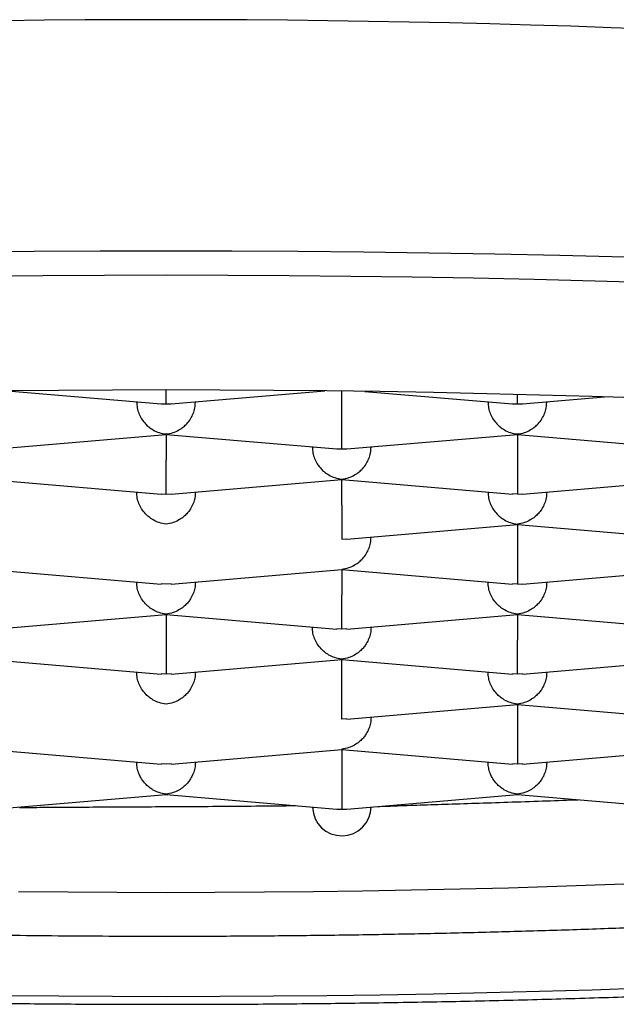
# Model space of a CAD drawing. Header units: millimetres. Extents: x 8 to 820, y 12 to 521.
# Tile 20 of 28: x 401.1 to 403.64, y 481.63 to 485.83. Entities that reach past the tile are written whole.
import ezdxf

# ---------------------------------------------------------------- set-up
doc = ezdxf.new("R2010")
doc.units = ezdxf.units.MM

msp = doc.modelspace()

# ---------------------------------------------------------------- linework, layer by layer
at = {"color": 7, "linetype": 'Continuous', "lineweight": 30}
for p, q in [((401.0437, 484.2472), (401.7002, 484.1912)), ((401.7424, 484.1912), (402.399, 484.2472)), ((402.4713, 484.1442), (402.4713, 484.2464)), ((402.5695, 484.245), (403.2002, 484.1912)), ((401.5963, 484.1975), (401.5963, 484.2001)), ((401.8463, 484.2001), (401.8463, 484.1975)), ((403.0963, 484.1975), (403.0963, 484.2001)), ((403.2424, 484.1912), (403.5936, 484.2212)), ((403.3463, 484.2001), (403.3463, 484.1975)), ((401.7003, 484.192), (401.7213, 484.1912)), ((401.7213, 484.1912), (401.7424, 484.192)), ((403.2003, 484.192), (403.2213, 484.1912)), ((403.2213, 484.1912), (403.2424, 484.192)), ((400.9924, 483.9992), (401.7215, 484.0614)), ((401.7214, 484.0622), (401.7213, 484.0632)), ((401.7213, 484.0614), (401.7213, 483.9522)), ((401.7214, 484.0614), (402.4502, 483.9992)), ((402.4924, 483.9992), (403.2215, 484.0614)), ((403.2214, 484.0622), (403.2213, 484.0632)), ((403.2213, 484.0614), (403.2213, 483.9522)), ((403.2214, 484.0614), (403.95, 483.9992)), ((402.3463, 484.0055), (402.3463, 484.0081)), ((402.4503, 484), (402.4713, 483.9992)), ((402.4713, 483.9992), (402.4924, 484)), ((402.5963, 484.0081), (402.5963, 484.0055)), ((400.9714, 483.8694), (401.7002, 483.8072)), ((401.7424, 483.8072), (402.4713, 483.8694)), ((402.4713, 483.8712), (402.4712, 483.8702)), ((402.4712, 483.8694), (403.2, 483.8072)), ((402.4713, 483.7602), (402.4713, 483.8694)), ((403.2424, 483.8072), (403.9713, 483.8694)), ((401.5963, 483.8161), (401.5963, 483.8135)), ((401.7003, 483.808), (401.7213, 483.8072)), ((401.7213, 483.8072), (401.7424, 483.808)), ((401.8463, 483.8161), (401.8463, 483.8135)), ((403.0963, 483.8135), (403.0963, 483.8161)), ((403.2213, 483.8072), (403.2001, 483.808)), ((403.2213, 483.8072), (403.2424, 483.808)), ((403.3463, 483.8161), (403.3463, 483.8135)), ((402.4924, 483.6152), (403.2213, 483.6774)), ((403.2213, 483.6792), (403.2212, 483.6782)), ((403.2212, 483.6774), (403.9502, 483.6152)), ((403.2213, 483.6774), (403.2213, 483.5682)), ((402.4713, 483.6152), (402.4924, 483.616)), ((402.5963, 483.6241), (402.5963, 483.6215)), ((400.9712, 483.4854), (401.7, 483.4232)), ((401.7427, 483.4232), (402.4715, 483.4854)), ((402.4714, 483.4862), (402.4713, 483.4872)), ((402.4713, 483.4854), (402.4713, 483.3762)), ((402.4714, 483.4854), (403.2, 483.4232)), ((403.2424, 483.4232), (403.9713, 483.4854)), ((401.5963, 483.4295), (401.5963, 483.432)), ((401.7213, 483.4232), (401.7001, 483.424)), ((401.7426, 483.424), (401.7213, 483.4232)), ((401.8463, 483.432), (401.8463, 483.4295)), ((403.0963, 483.432), (403.0963, 483.4295)), ((403.2213, 483.4232), (403.2001, 483.424)), ((403.2213, 483.4232), (403.2424, 483.4239)), ((403.3463, 483.432), (403.3463, 483.4295)), ((400.9927, 483.2312), (401.7213, 483.2934)), ((401.7213, 483.2952), (401.7212, 483.2942)), ((401.7212, 483.2934), (402.45, 483.2312)), ((401.7213, 483.2934), (401.7213, 483.1841)), ((402.4927, 483.2312), (403.2213, 483.2934)), ((403.2213, 483.2952), (403.2212, 483.2941)), ((403.2212, 483.2934), (403.95, 483.2312)), ((403.2213, 483.2934), (403.2213, 483.1841)), ((402.3463, 483.2375), (402.3463, 483.24)), ((402.5963, 483.24), (402.5963, 483.2375)), ((402.4713, 483.2312), (402.4501, 483.232)), ((402.4926, 483.232), (402.4713, 483.2312)), ((400.9712, 483.1014), (401.7, 483.0392)), ((401.7427, 483.0392), (402.4715, 483.1014)), ((402.4714, 483.1021), (402.4713, 483.1032)), ((402.4713, 482.9921), (402.4713, 483.1014)), ((402.4714, 483.1014), (403.2, 483.0392)), ((403.2427, 483.0392), (403.9713, 483.1014)), ((401.5963, 483.0455), (401.5963, 483.048)), ((401.7213, 483.0392), (401.7001, 483.04)), ((401.7426, 483.04), (401.7213, 483.0392)), ((401.8463, 483.048), (401.8463, 483.0455)), ((403.0963, 483.0455), (403.0963, 483.048)), ((403.2213, 483.0392), (403.2001, 483.04)), ((403.2426, 483.04), (403.2213, 483.0392)), ((403.3463, 483.0455), (403.3463, 483.048)), ((402.4927, 482.8472), (403.2213, 482.9093)), ((403.2213, 482.9112), (403.2212, 482.9101)), ((403.2212, 482.9094), (403.95, 482.8472)), ((403.2213, 482.9093), (403.2213, 482.8001)), ((402.5963, 482.856), (402.5963, 482.8535)), ((402.4926, 482.8479), (402.4713, 482.8472)), ((400.9712, 482.7174), (401.7, 482.6552)), ((401.7427, 482.6552), (402.4713, 482.7173)), ((402.4713, 482.7192), (402.4712, 482.7181)), ((402.4712, 482.7174), (403.2, 482.6552)), ((402.4713, 482.7173), (402.4713, 482.6081)), ((403.2427, 482.6552), (403.9713, 482.7173)), ((401.5963, 482.6614), (401.5963, 482.664)), ((401.7213, 482.6552), (401.7001, 482.6559)), ((401.7426, 482.6559), (401.7213, 482.6552)), ((401.8463, 482.664), (401.8463, 482.6614)), ((403.0963, 482.6614), (403.0963, 482.664)), ((403.2213, 482.6552), (403.2001, 482.6559)), ((403.2426, 482.6559), (403.2213, 482.6552)), ((403.3463, 482.6614), (403.3463, 482.664)), ((400.9926, 482.4631), (401.7213, 482.5253)), ((401.7213, 482.5272), (401.7212, 482.5261)), ((401.7212, 482.5253), (402.4501, 482.4631)), ((402.4926, 482.4631), (403.2213, 482.5253)), ((403.2213, 482.5272), (403.2212, 482.5261)), ((403.2212, 482.5253), (403.9501, 482.4631)), ((402.3463, 482.472), (402.3463, 482.47))]:
    msp.add_line(p, q, dxfattribs=at)
at = {"color": 7, "linetype": 'Continuous', "lineweight": 30, "flags": 128}
for points in [[(406.3493, 484.6887), (406.0938, 484.7061), (405.8352, 484.7225), (405.5738, 484.7379), (405.3098, 484.7523), (405.0433, 484.7657), (404.7745, 484.778), (404.5036, 484.7893), (404.2309, 484.7996), (403.9564, 484.8087), (403.6804, 484.8168), (403.403, 484.8239), (403.1245, 484.8299), (402.845, 484.8348), (402.5648, 484.8386), (402.2839, 484.8413), (402.0027, 484.8429), (401.7213, 484.8435), (401.4399, 484.8429), (401.1587, 484.8413), (400.8779, 484.8386)], [(406.2839, 484.5781), (406.048, 484.5953), (405.809, 484.6116), (405.5673, 484.6269), (405.3229, 484.6413), (405.0761, 484.6548), (404.827, 484.6673), (404.5757, 484.6788), (404.3225, 484.6894), (404.0675, 484.6989), (403.8108, 484.7075), (403.5528, 484.7151), (403.2935, 484.7217), (403.0331, 484.7273), (402.7718, 484.7319), (402.5098, 484.7354), (402.2473, 484.738), (401.9844, 484.7395), (401.7213, 484.74), (401.4583, 484.7395), (401.1954, 484.738), (400.9328, 484.7354)], [(406.0963, 484.0779), (405.8965, 484.0944), (405.6938, 484.1102), (405.4883, 484.1251), (405.2803, 484.1393), (405.0698, 484.1527), (404.8571, 484.1652), (404.6421, 484.1769), (404.4252, 484.1878), (404.2065, 484.1979), (403.986, 484.2071), (403.764, 484.2154), (403.5406, 484.2229), (403.3159, 484.2295), (403.0901, 484.2352), (402.8634, 484.2401), (402.636, 484.244), (402.4079, 484.2471), (402.1793, 484.2494), (401.9504, 484.2507), (401.7213, 484.2511), (401.4923, 484.2507), (401.2634, 484.2494), (401.0348, 484.2471)], [(401.0917, 482.1117), (401.3013, 482.1097), (401.5113, 482.1085), (401.7213, 482.1081), (401.9314, 482.1085), (402.1413, 482.1097), (402.351, 482.1117), (402.5602, 482.1146), (402.7688, 482.1182), (402.9767, 482.1227), (403.1838, 482.1279), (403.3898, 482.134), (403.5947, 482.1409), (403.7984, 482.1485)], [(401.0348, 481.6685), (401.2634, 481.6662), (401.4923, 481.6649), (401.7213, 481.6645), (401.9504, 481.6649), (402.1793, 481.6662), (402.4079, 481.6685), (402.636, 481.6716), (402.8634, 481.6755), (403.0901, 481.6804), (403.3159, 481.6861), (403.5406, 481.6927), (403.764, 481.7002), (403.986, 481.7085), (404.2065, 481.7177), (404.4252, 481.7278), (404.6421, 481.7387), (404.8571, 481.7504), (405.0698, 481.7629), (405.2803, 481.7763), (405.4883, 481.7905), (405.6938, 481.8054), (405.8965, 481.8212), (406.0963, 481.8377)]]:
    msp.add_lwpolyline(points, dxfattribs=at)
at = {"color": 7, "linetype": 'Continuous', "lineweight": 30}
for centre, radius, start, end in [((401.7213, 432.7928), 53.0376, 78.02997, 101.97003), ((402.4715, 482.4742), 0.1248, 181.9398, 359.6146)]:
    msp.add_arc(centre, radius, start, end, dxfattribs=at)
for major_axis, start_param, end_param in [((0.0956, 0.0878), 3.841547, 4.012435), ((0.0956, -0.0878), 5.412343, 5.583231)]:
    msp.add_ellipse((402.4713, 482.5868), major_axis=major_axis, ratio=0.917144, start_param=start_param, end_param=end_param, dxfattribs=at)
for points, knots in [([(401.7213, 484.1912), (401.7214, 484.1937), (401.7215, 484.1981), (401.7216, 484.2099), (401.7216, 484.2202), (401.7215, 484.2277), (401.7214, 484.2351), (401.7213, 484.2425), (401.7213, 484.2481), (401.7214, 484.251)], [0, 0, 0, 0, 0.288499, 0.536957, 0.646302, 0.745668, 0.835094, 0.914633, 1, 1, 1, 1]), ([(403.2213, 484.1912), (403.2214, 484.1937), (403.2215, 484.1981), (403.2216, 484.2099), (403.2216, 484.2202), (403.2215, 484.2265), (403.2214, 484.2305), (403.2214, 484.2318)], [0, 0, 0, 0, 0.364867, 0.679092, 0.817381, 0.943051, 1, 1, 1, 1]), ([(401.5963, 484.1975), (401.5968, 484.1897), (401.5976, 484.1738), (401.6048, 484.15), (401.6137, 484.1324), (401.6217, 484.1206), (401.6271, 484.1136), (401.6353, 484.1042), (401.648, 484.0923), (401.6673, 484.0791), (401.6924, 484.0677), (401.7112, 484.0648), (401.7213, 484.0632)], [0, 0, 0, 0, 0.111298, 0.227117, 0.348661, 0.390702, 0.433531, 0.477182, 0.573703, 0.692933, 0.835009, 1, 1, 1, 1]), ([(401.7213, 484.0632), (401.7314, 484.0648), (401.7503, 484.0677), (401.772, 484.0776), (401.7864, 484.0866), (401.7954, 484.0934), (401.803, 484.1001), (401.8137, 484.1109), (401.8262, 484.127), (401.8378, 484.15), (401.845, 484.1738), (401.8459, 484.1897), (401.8463, 484.1975)], [0, 0, 0, 0, 0.16497, 0.307043, 0.369569, 0.426389, 0.477525, 0.523007, 0.65131, 0.772854, 0.888682, 1, 1, 1, 1]), ([(403.0963, 484.1975), (403.0968, 484.1897), (403.0976, 484.1738), (403.1048, 484.15), (403.1137, 484.1324), (403.1217, 484.1206), (403.1271, 484.1136), (403.1353, 484.1042), (403.148, 484.0923), (403.1673, 484.0791), (403.1924, 484.0677), (403.2112, 484.0648), (403.2213, 484.0632)], [0, 0, 0, 0, 0.111298, 0.227117, 0.348661, 0.390702, 0.433531, 0.477182, 0.573703, 0.692933, 0.835009, 1, 1, 1, 1]), ([(403.2213, 484.0632), (403.2314, 484.0648), (403.2503, 484.0677), (403.272, 484.0776), (403.2864, 484.0866), (403.2954, 484.0934), (403.303, 484.1001), (403.3137, 484.1109), (403.3262, 484.127), (403.3378, 484.15), (403.345, 484.1738), (403.3459, 484.1897), (403.3463, 484.1975)], [0, 0, 0, 0, 0.16497, 0.307043, 0.369569, 0.426389, 0.477525, 0.523007, 0.65131, 0.772854, 0.888682, 1, 1, 1, 1]), ([(402.4713, 483.9992), (402.4714, 484.0016), (402.4715, 484.0061), (402.4716, 484.0179), (402.4716, 484.0282), (402.4715, 484.0357), (402.4714, 484.0431), (402.4713, 484.0547), (402.4714, 484.072), (402.4714, 484.0959), (402.4714, 484.1203), (402.4713, 484.1363), (402.4713, 484.1442)], [0, 0, 0, 0, 0.16497, 0.307043, 0.369569, 0.426389, 0.477525, 0.523007, 0.65131, 0.772854, 0.888682, 1, 1, 1, 1]), ([(402.3463, 484.0055), (402.3468, 483.9977), (402.3476, 483.9818), (402.3548, 483.958), (402.3637, 483.9404), (402.3717, 483.9286), (402.3771, 483.9216), (402.3853, 483.9122), (402.398, 483.9003), (402.4173, 483.8871), (402.4424, 483.8757), (402.4612, 483.8728), (402.4713, 483.8712)], [0, 0, 0, 0, 0.111298, 0.227117, 0.348661, 0.390702, 0.433531, 0.477182, 0.573703, 0.692933, 0.835009, 1, 1, 1, 1]), ([(402.4713, 483.8712), (402.4814, 483.8728), (402.5003, 483.8756), (402.522, 483.8856), (402.5364, 483.8946), (402.5454, 483.9014), (402.553, 483.9081), (402.5637, 483.9189), (402.5762, 483.935), (402.5878, 483.958), (402.595, 483.9818), (402.5959, 483.9977), (402.5963, 484.0055)], [0, 0, 0, 0, 0.16497, 0.307043, 0.369569, 0.426389, 0.477525, 0.523007, 0.65131, 0.772854, 0.888682, 1, 1, 1, 1]), ([(401.7213, 483.8072), (401.7214, 483.8096), (401.7215, 483.8141), (401.7216, 483.8259), (401.7216, 483.8362), (401.7215, 483.8437), (401.7214, 483.8511), (401.7213, 483.8627), (401.7214, 483.88), (401.7214, 483.9039), (401.7214, 483.9283), (401.7213, 483.9443), (401.7213, 483.9522)], [0, 0, 0, 0, 0.16497, 0.307043, 0.369569, 0.426389, 0.477525, 0.523007, 0.65131, 0.772854, 0.888682, 1, 1, 1, 1]), ([(403.2213, 483.9522), (403.2213, 483.9443), (403.2213, 483.9283), (403.2212, 483.9039), (403.2213, 483.8856), (403.2213, 483.8731), (403.2213, 483.8656), (403.2214, 483.8555), (403.2212, 483.8426), (403.221, 483.8277), (403.2212, 483.8141), (403.2213, 483.8096), (403.2213, 483.8072)], [0, 0, 0, 0, 0.1112981, 0.2271171, 0.3486611, 0.390702, 0.4335313, 0.4771817, 0.573703, 0.6929329, 0.8350093, 1, 1, 1, 1]), ([(401.7213, 483.6792), (401.7113, 483.6808), (401.6925, 483.6837), (401.671, 483.6936), (401.6565, 483.7027), (401.6474, 483.7094), (401.6397, 483.7161), (401.6289, 483.7268), (401.6165, 483.743), (401.6049, 483.766), (401.5977, 483.7898), (401.5968, 483.8057), (401.5963, 483.8135)], [0, 0, 0, 0, 0.16497, 0.307043, 0.369569, 0.426389, 0.477525, 0.523007, 0.65131, 0.772854, 0.888682, 1, 1, 1, 1]), ([(401.8463, 483.8135), (401.8459, 483.8057), (401.845, 483.7898), (401.8378, 483.766), (401.8289, 483.7484), (401.821, 483.7366), (401.8156, 483.7296), (401.8074, 483.7202), (401.7946, 483.7083), (401.775, 483.6952), (401.7501, 483.6837), (401.7314, 483.6808), (401.7213, 483.6792)], [0, 0, 0, 0, 0.111298, 0.227117, 0.348661, 0.390702, 0.433531, 0.477182, 0.573703, 0.692933, 0.835009, 1, 1, 1, 1]), ([(403.0963, 483.8135), (403.0968, 483.8057), (403.0976, 483.7898), (403.1048, 483.766), (403.1137, 483.7484), (403.1217, 483.7366), (403.1271, 483.7296), (403.1353, 483.7202), (403.148, 483.7083), (403.1673, 483.6951), (403.1924, 483.6836), (403.2112, 483.6808), (403.2213, 483.6792)], [0, 0, 0, 0, 0.111298, 0.227117, 0.348661, 0.390702, 0.433531, 0.477182, 0.573703, 0.692933, 0.835009, 1, 1, 1, 1]), ([(403.3463, 483.8135), (403.3459, 483.8057), (403.345, 483.7898), (403.3378, 483.766), (403.3289, 483.7484), (403.321, 483.7366), (403.3156, 483.7296), (403.3074, 483.7202), (403.2946, 483.7083), (403.275, 483.6952), (403.2501, 483.6837), (403.2314, 483.6808), (403.2213, 483.6792)], [0, 0, 0, 0, 0.111298, 0.227117, 0.348661, 0.390702, 0.433531, 0.477182, 0.573703, 0.692933, 0.835009, 1, 1, 1, 1]), ([(402.4713, 483.7602), (402.4713, 483.7523), (402.4713, 483.7363), (402.4712, 483.7119), (402.4713, 483.6936), (402.4713, 483.6811), (402.4713, 483.6736), (402.4714, 483.6635), (402.4712, 483.6505), (402.471, 483.6357), (402.4712, 483.6221), (402.4713, 483.6176), (402.4713, 483.6152)], [0, 0, 0, 0, 0.111298, 0.227117, 0.348661, 0.390702, 0.433531, 0.477182, 0.573703, 0.692933, 0.835009, 1, 1, 1, 1]), ([(402.4713, 483.4872), (402.4814, 483.4887), (402.5003, 483.4916), (402.522, 483.5016), (402.5364, 483.5106), (402.5454, 483.5173), (402.553, 483.5241), (402.5637, 483.5348), (402.5762, 483.551), (402.5878, 483.5739), (402.595, 483.5977), (402.5959, 483.6137), (402.5963, 483.6215)], [0, 0, 0, 0, 0.16497, 0.307043, 0.369569, 0.426389, 0.477525, 0.523007, 0.65131, 0.772854, 0.888682, 1, 1, 1, 1]), ([(403.2213, 483.5682), (403.2213, 483.5603), (403.2213, 483.5443), (403.2212, 483.5199), (403.2213, 483.5016), (403.2213, 483.4891), (403.2213, 483.4816), (403.2214, 483.4715), (403.2212, 483.4585), (403.221, 483.4437), (403.2212, 483.4301), (403.2213, 483.4256), (403.2213, 483.4232)], [0, 0, 0, 0, 0.111298, 0.227117, 0.348661, 0.390702, 0.433531, 0.477182, 0.573703, 0.692933, 0.835009, 1, 1, 1, 1]), ([(401.7213, 483.2952), (401.7113, 483.2968), (401.6925, 483.2997), (401.671, 483.3096), (401.6565, 483.3186), (401.6474, 483.3254), (401.6397, 483.3321), (401.6289, 483.3428), (401.6165, 483.359), (401.6049, 483.3819), (401.5977, 483.4057), (401.5968, 483.4217), (401.5963, 483.4295)], [0, 0, 0, 0, 0.16497, 0.307043, 0.369569, 0.426389, 0.477525, 0.523007, 0.65131, 0.772854, 0.888682, 1, 1, 1, 1]), ([(401.8463, 483.4295), (401.8459, 483.4217), (401.845, 483.4057), (401.8378, 483.382), (401.8289, 483.3644), (401.821, 483.3525), (401.8156, 483.3455), (401.8074, 483.3362), (401.7946, 483.3243), (401.775, 483.3111), (401.7501, 483.2997), (401.7314, 483.2968), (401.7213, 483.2952)], [0, 0, 0, 0, 0.1112981, 0.2271171, 0.3486611, 0.390702, 0.4335313, 0.4771817, 0.573703, 0.6929329, 0.8350093, 1, 1, 1, 1]), ([(403.2213, 483.2952), (403.2113, 483.2968), (403.1925, 483.2997), (403.171, 483.3096), (403.1565, 483.3186), (403.1474, 483.3254), (403.1397, 483.3321), (403.1289, 483.3428), (403.1165, 483.359), (403.1049, 483.3819), (403.0977, 483.4057), (403.0968, 483.4217), (403.0963, 483.4295)], [0, 0, 0, 0, 0.1649701, 0.3070432, 0.3695691, 0.4263891, 0.4775248, 0.5230066, 0.6513096, 0.7728537, 0.8886823, 1, 1, 1, 1]), ([(403.3463, 483.4295), (403.3459, 483.4217), (403.345, 483.4057), (403.3378, 483.382), (403.3289, 483.3644), (403.321, 483.3525), (403.3156, 483.3455), (403.3074, 483.3362), (403.2946, 483.3243), (403.275, 483.3111), (403.2501, 483.2997), (403.2314, 483.2968), (403.2213, 483.2952)], [0, 0, 0, 0, 0.111298, 0.227117, 0.348661, 0.390702, 0.433531, 0.477182, 0.573703, 0.692933, 0.835009, 1, 1, 1, 1]), ([(402.4713, 483.2312), (402.4714, 483.2336), (402.4715, 483.2381), (402.4716, 483.2499), (402.4716, 483.2601), (402.4715, 483.2677), (402.4714, 483.275), (402.4713, 483.2867), (402.4714, 483.3039), (402.4714, 483.3279), (402.4714, 483.3523), (402.4713, 483.3683), (402.4713, 483.3762)], [0, 0, 0, 0, 0.16497, 0.307043, 0.369569, 0.426389, 0.477525, 0.523007, 0.65131, 0.772854, 0.888682, 1, 1, 1, 1]), ([(392.372, 483.3363), (392.3725, 483.3233), (392.3735, 483.2993), (392.3773, 483.2682), (392.3813, 483.2444), (392.3847, 483.2276), (392.3876, 483.2146), (392.3912, 483.2003), (392.3955, 483.1847), (392.4005, 483.1684), (392.4059, 483.1525), (392.411, 483.1385), (392.4154, 483.1272), (392.4191, 483.118), (392.4227, 483.1097), (392.427, 483.0999), (392.4327, 483.0876), (392.4399, 483.073), (392.448, 483.0574), (392.4567, 483.0418), (392.4691, 483.0209), (392.4853, 482.9959), (392.5056, 482.9674), (392.5265, 482.9409), (392.5438, 482.9207), (392.5576, 482.9053), (392.5679, 482.8943), (392.5793, 482.8825), (392.5923, 482.8695), (392.6057, 482.8566), (392.6186, 482.8447), (392.6298, 482.8348), (392.6392, 482.8266), (392.6485, 482.8187), (392.6587, 482.8102), (392.6712, 482.8), (392.6854, 482.7889), (392.7006, 482.7774), (392.7158, 482.7661), (392.7347, 482.7526), (392.7573, 482.7371), (392.7843, 482.7194), (392.8118, 482.7022), (392.8389, 482.6859), (392.8648, 482.671), (392.8914, 482.6562), (392.9209, 482.6404), (392.9558, 482.6225), (392.9946, 482.6035), (393.036, 482.5841), (393.0786, 482.565), (393.1215, 482.5465), (393.1639, 482.529), (393.1981, 482.5155), (393.2239, 482.5055), (393.2426, 482.4983), (393.263, 482.4907), (393.2862, 482.4821), (393.3116, 482.4729), (393.3384, 482.4634), (393.3706, 482.4522), (393.408, 482.4395), (393.4506, 482.4254), (393.4928, 482.4119), (393.5346, 482.3989), (393.5759, 482.3863), (393.6157, 482.3745), (393.6531, 482.3636), (393.6887, 482.3535), (393.7215, 482.3444), (393.7509, 482.3363), (393.7724, 482.3305), (393.7873, 482.3265), (393.7982, 482.3236), (393.8106, 482.3203), (393.8283, 482.3157), (393.8524, 482.3094), (393.8838, 482.3013), (393.9193, 482.2924), (393.9635, 482.2814), (394.0139, 482.2692), (394.0678, 482.2565), (394.1177, 482.2449), (394.1636, 482.2345), (394.2091, 482.2245), (394.2613, 482.2131), (394.3235, 482.1999), (394.3974, 482.1846), (394.4789, 482.1682), (394.5684, 482.1508), (394.6662, 482.1324), (394.7727, 482.1132), (394.8724, 482.0958), (394.9628, 482.0805), (395.0396, 482.0679), (395.1153, 482.0558), (395.1878, 482.0444), (395.2628, 482.033), (395.3394, 482.0215), (395.4166, 482.0103), (395.4839, 482.0007), (395.5417, 481.9926), (395.5904, 481.9859), (395.6333, 481.9801), (395.6682, 481.9754), (395.6959, 481.9717), (395.7172, 481.9689), (395.7369, 481.9663), (395.7594, 481.9634), (395.7883, 481.9597), (395.8251, 481.9549), (395.8689, 481.9494), (395.9189, 481.9431), (395.9733, 481.9364), (396.053, 481.9268), (396.1593, 481.9143), (396.2947, 481.8989), (396.4381, 481.8833), (396.5896, 481.8674), (396.756, 481.8508), (396.9368, 481.8336), (397.1293, 481.8163), (397.3235, 481.7998), (397.5171, 481.7843), (397.7097, 481.7697), (397.9011, 481.7561), (398.0912, 481.7433), (398.2963, 481.7304), (398.5162, 481.7175), (398.7519, 481.7048), (398.9876, 481.6932), (399.2249, 481.6825), (399.4641, 481.6729), (399.7051, 481.6642), (399.9476, 481.6565), (400.2123, 481.6492), (400.4995, 481.6426), (400.8092, 481.6371), (401.1199, 481.6333), (401.4314, 481.631), (401.7495, 481.6303), (402.0738, 481.6313), (402.404, 481.6341), (402.7332, 481.6387), (403.0611, 481.6451), (403.3873, 481.6533), (403.705, 481.663), (404.0149, 481.6742), (404.3175, 481.6869), (404.6193, 481.7011), (404.92, 481.7171), (405.1986, 481.7336), (405.4552, 481.7502), (405.691, 481.7667), (405.9269, 481.7844), (406.1633, 481.8035), (406.4002, 481.824), (406.6371, 481.846), (406.8735, 481.8695), (407.0601, 481.8893), (407.1962, 481.9045), (407.2806, 481.9141), (407.3582, 481.9232), (407.4288, 481.9316), (407.4924, 481.9393), (407.5491, 481.9464), (407.5991, 481.9527), (407.643, 481.9583), (407.6771, 481.9627), (407.7017, 481.9659), (407.7176, 481.968), (407.7321, 481.9699), (407.7488, 481.9721), (407.7708, 481.975), (407.7978, 481.9786), (407.8294, 481.9829), (407.8654, 481.9878), (407.9063, 481.9934), (407.9515, 481.9997), (408.0325, 482.0112), (408.1443, 482.0276), (408.282, 482.0486), (408.4114, 482.0692), (408.5327, 482.0893), (408.6464, 482.109), (408.744, 482.1265), (408.8301, 482.1424), (408.909, 482.1574), (408.9927, 482.1739), (409.081, 482.1918), (409.1734, 482.2112), (409.2694, 482.2321), (409.3486, 482.2502), (409.4097, 482.2645), (409.4505, 482.2743), (409.4871, 482.2832), (409.5192, 482.2911), (409.5468, 482.2981), (409.57, 482.304), (409.589, 482.3089), (409.6058, 482.3132), (409.6238, 482.3179), (409.6456, 482.3237), (409.6721, 482.3307), (409.7021, 482.3389), (409.7357, 482.3482), (409.7721, 482.3584), (409.8346, 482.3764), (409.919, 482.4017), (409.9983, 482.4271), (410.0513, 482.4449), (410.0802, 482.4547), (410.1068, 482.464), (410.1303, 482.4724), (410.1492, 482.4792), (410.1642, 482.4847), (410.1757, 482.489), (410.1872, 482.4933), (410.2007, 482.4983), (410.2177, 482.5048), (410.2386, 482.5129), (410.2656, 482.5236), (410.2962, 482.536), (410.3279, 482.5492), (410.3562, 482.5614), (410.3813, 482.5725), (410.4035, 482.5825), (410.4231, 482.5916), (410.4411, 482.6001), (410.4586, 482.6085), (410.4762, 482.6172), (410.494, 482.6261), (410.5119, 482.6352), (410.5298, 482.6447), (410.5475, 482.6542), (410.5645, 482.6635), (410.5805, 482.6725), (410.5958, 482.6813), (410.6117, 482.6907), (410.6287, 482.7009), (410.6473, 482.7124), (410.6666, 482.7248), (410.6857, 482.7374), (410.7034, 482.7496), (410.7194, 482.7608), (410.7332, 482.7709), (410.7462, 482.7806), (410.7593, 482.7907), (410.7738, 482.8021), (410.7885, 482.8141), (410.8023, 482.8258), (410.814, 482.8361), (410.8237, 482.8447), (410.8322, 482.8526), (410.8408, 482.8607), (410.8502, 482.8697), (410.8608, 482.8802), (410.8727, 482.8924), (410.8861, 482.9068), (410.9003, 482.9227), (410.9141, 482.9391), (410.9265, 482.9545), (410.9373, 482.9687), (410.9469, 482.9819), (410.958, 482.9977), (410.9702, 483.0164), (410.9834, 483.038), (410.9942, 483.0573), (411.0034, 483.0751), (411.0117, 483.092), (411.0199, 483.1101), (411.0278, 483.1293), (411.0353, 483.1492), (411.0424, 483.1699), (411.0485, 483.1905), (411.0529, 483.207), (411.0558, 483.2194), (411.058, 483.2289), (411.0603, 483.2402), (411.0629, 483.2544), (411.0657, 483.2719), (411.0682, 483.2926), (411.0703, 483.3166), (411.0709, 483.3337), (411.0712, 483.3428)], [0, 0, 0, 0, 0.002281, 0.004207, 0.005778, 0.007003, 0.008123, 0.009443, 0.010837, 0.012401, 0.013943, 0.015245, 0.016309, 0.017135, 0.017867, 0.018741, 0.020044, 0.021574, 0.023224, 0.024907, 0.026577, 0.030051, 0.033408, 0.036743, 0.039959, 0.041302, 0.042737, 0.04442, 0.046351, 0.048437, 0.050251, 0.051787, 0.053047, 0.054094, 0.05551, 0.057178, 0.059096, 0.061097, 0.06303, 0.064893, 0.068167, 0.071391, 0.074656, 0.077866, 0.080785, 0.083427, 0.08675, 0.090483, 0.094619, 0.098858, 0.103032, 0.107143, 0.111127, 0.114858, 0.11645, 0.118039, 0.119832, 0.121853, 0.124099, 0.126404, 0.128672, 0.132193, 0.13562, 0.138952, 0.14219, 0.145333, 0.148368, 0.151141, 0.153607, 0.15611, 0.158192, 0.159852, 0.160633, 0.161297, 0.162135, 0.163222, 0.164965, 0.167111, 0.169622, 0.172138, 0.175925, 0.179511, 0.182541, 0.18541, 0.188135, 0.190981, 0.194998, 0.199377, 0.20412, 0.209225, 0.214692, 0.220521, 0.226712, 0.230705, 0.234783, 0.238671, 0.242332, 0.245765, 0.249919, 0.253684, 0.25706, 0.259669, 0.261986, 0.264012, 0.265747, 0.266912, 0.267906, 0.268738, 0.269663, 0.271051, 0.272752, 0.274766, 0.277092, 0.279608, 0.282181, 0.287887, 0.293854, 0.300082, 0.306571, 0.313321, 0.321163, 0.329139, 0.336986, 0.3447, 0.352283, 0.359735, 0.367056, 0.374245, 0.383206, 0.391964, 0.400669, 0.409374, 0.41808, 0.426786, 0.435491, 0.444196, 0.45514, 0.466082, 0.477025, 0.487967, 0.498909, 0.510514, 0.522119, 0.533724, 0.54533, 0.556935, 0.568541, 0.57949, 0.590513, 0.60163, 0.612843, 0.624149, 0.633211, 0.642338, 0.651611, 0.661058, 0.670678, 0.680472, 0.69044, 0.700583, 0.704575, 0.708311, 0.711766, 0.71494, 0.717831, 0.720397, 0.722692, 0.724715, 0.726466, 0.727428, 0.728146, 0.728694, 0.729457, 0.730488, 0.731788, 0.733259, 0.734969, 0.736917, 0.739104, 0.741479, 0.748645, 0.755531, 0.76214, 0.768469, 0.77452, 0.780303, 0.784374, 0.788804, 0.793594, 0.798743, 0.804253, 0.810123, 0.816354, 0.819199, 0.821889, 0.824304, 0.826443, 0.828305, 0.829866, 0.831159, 0.832201, 0.833305, 0.834872, 0.836713, 0.838829, 0.841218, 0.843882, 0.846683, 0.85494, 0.862977, 0.865458, 0.867902, 0.870147, 0.872146, 0.873898, 0.875031, 0.876031, 0.876921, 0.878055, 0.879552, 0.881411, 0.883633, 0.886876, 0.889854, 0.892566, 0.895009, 0.897227, 0.899166, 0.900919, 0.902703, 0.904527, 0.906391, 0.908295, 0.910239, 0.912208, 0.914099, 0.915892, 0.917586, 0.919315, 0.921335, 0.923448, 0.925812, 0.928203, 0.930398, 0.932396, 0.934197, 0.935681, 0.937364, 0.939247, 0.941311, 0.94322, 0.944855, 0.946145, 0.94724, 0.948423, 0.949739, 0.951189, 0.952969, 0.954938, 0.957098, 0.959344, 0.961328, 0.963031, 0.964617, 0.966149, 0.968645, 0.971035, 0.973334, 0.974841, 0.976594, 0.978477, 0.980274, 0.98222, 0.984159, 0.986097, 0.987865, 0.988664, 0.989434, 0.990438, 0.991745, 0.993354, 0.995267, 0.997482, 1, 1, 1, 1]), ([(402.4713, 483.1032), (402.4613, 483.1047), (402.4425, 483.1076), (402.421, 483.1176), (402.4065, 483.1266), (402.3974, 483.1334), (402.3897, 483.1401), (402.3789, 483.1508), (402.3665, 483.167), (402.3549, 483.1899), (402.3477, 483.2137), (402.3468, 483.2297), (402.3463, 483.2375)], [0, 0, 0, 0, 0.16497, 0.307043, 0.369569, 0.426389, 0.477525, 0.523007, 0.65131, 0.772854, 0.888682, 1, 1, 1, 1]), ([(402.5963, 483.2375), (402.5959, 483.2297), (402.595, 483.2137), (402.5878, 483.1899), (402.5789, 483.1724), (402.571, 483.1605), (402.5656, 483.1535), (402.5574, 483.1441), (402.5446, 483.1323), (402.525, 483.1191), (402.5001, 483.1076), (402.4814, 483.1047), (402.4713, 483.1032)], [0, 0, 0, 0, 0.111298, 0.227117, 0.348661, 0.390702, 0.433531, 0.477182, 0.573703, 0.692933, 0.835009, 1, 1, 1, 1]), ([(401.7213, 483.1841), (401.7213, 483.1763), (401.7213, 483.1603), (401.7212, 483.1359), (401.7213, 483.1176), (401.7213, 483.105), (401.7213, 483.0976), (401.7214, 483.0875), (401.7212, 483.0745), (401.721, 483.0597), (401.7212, 483.0461), (401.7213, 483.0416), (401.7213, 483.0392)], [0, 0, 0, 0, 0.111298, 0.227117, 0.348661, 0.390702, 0.433531, 0.477182, 0.573703, 0.692933, 0.835009, 1, 1, 1, 1]), ([(403.2213, 483.0392), (403.2214, 483.0416), (403.2215, 483.0461), (403.2216, 483.0579), (403.2216, 483.0681), (403.2215, 483.0756), (403.2214, 483.083), (403.2213, 483.0947), (403.2214, 483.1119), (403.2214, 483.1359), (403.2214, 483.1603), (403.2213, 483.1763), (403.2213, 483.1841)], [0, 0, 0, 0, 0.16497, 0.307043, 0.369569, 0.426389, 0.477525, 0.523007, 0.65131, 0.772854, 0.888682, 1, 1, 1, 1]), ([(409.7463, 483.1062), (409.7458, 483.0955), (409.7447, 483.0742), (409.7356, 483.0424), (409.7212, 483.0104), (409.7007, 482.9785), (409.6744, 482.9466), (409.6402, 482.9128), (409.5967, 482.877), (409.5423, 482.8395), (409.4798, 482.8021), (409.4092, 482.7652), (409.3298, 482.7282), (409.2414, 482.6914), (409.1438, 482.6546), (409.038, 482.6184), (408.9242, 482.5827), (408.8025, 482.5476), (408.6729, 482.5131), (408.5356, 482.4793), (408.3908, 482.4461), (408.2386, 482.4138), (408.0778, 482.3818), (407.9081, 482.3504), (407.7294, 482.3196), (407.5438, 482.2897), (407.3513, 482.2607), (407.1543, 482.2331), (406.9529, 482.2066), (406.7475, 482.1814), (406.5366, 482.1572), (406.3205, 482.1341), (406.0972, 482.1118), (405.8667, 482.0904), (405.629, 482.07), (405.3868, 482.0509), (405.1403, 482.0329), (404.8923, 482.0164), (404.643, 482.0013), (404.3928, 481.9875), (404.1396, 481.9749), (403.8838, 481.9637), (403.6232, 481.9535), (403.3579, 481.9446), (403.0881, 481.937), (402.8165, 481.9308), (402.5438, 481.9259), (402.2703, 481.9224), (401.996, 481.9203), (401.7407, 481.9197), (401.5047, 481.9201), (401.2882, 481.9214), (401.0716, 481.9236), (400.8549, 481.9267), (400.6385, 481.9306), (400.4087, 481.9357), (400.1661, 481.9422), (399.911, 481.9503), (399.6578, 481.9596), (399.4068, 481.9701), (399.156, 481.982), (398.9058, 481.9952), (398.6563, 482.0097), (398.4102, 482.0255), (398.1679, 482.0424), (397.9299, 482.0605), (397.6965, 482.0798), (397.4678, 482.1001), (397.2438, 482.1216), (397.0248, 482.1442), (396.8089, 482.168), (396.5967, 482.1931), (396.3883, 482.2196), (396.1861, 482.2471), (395.9905, 482.2755), (395.8033, 482.3047), (395.6248, 482.3345), (395.4546, 482.3649), (395.2912, 482.3961), (395.135, 482.4281), (394.9847, 482.4611), (394.8407, 482.4952), (394.7034, 482.5303), (394.5741, 482.5662), (394.4533, 482.6026), (394.3421, 482.6393), (394.2403, 482.6762), (394.1478, 482.7132), (394.0636, 482.7507), (393.9878, 482.7885), (393.92, 482.8271), (393.8605, 482.8663), (393.8096, 482.9062), (393.768, 482.9464), (393.7356, 482.9867), (393.7129, 483.0268), (393.6989, 483.0666), (393.6972, 483.093), (393.6963, 483.1062)], [0, 0, 0, 0, 0.008562, 0.017126, 0.025688, 0.034307, 0.042927, 0.051545, 0.061849, 0.07216, 0.082475, 0.092786, 0.10309, 0.113676, 0.124271, 0.13487, 0.145465, 0.156051, 0.16663, 0.177218, 0.187809, 0.198397, 0.208976, 0.219862, 0.230758, 0.241657, 0.252553, 0.263439, 0.274018, 0.284606, 0.295197, 0.305785, 0.316364, 0.32725, 0.338146, 0.349045, 0.35994, 0.370827, 0.381406, 0.391994, 0.402584, 0.413172, 0.423751, 0.434637, 0.445533, 0.456432, 0.467328, 0.478214, 0.489101, 0.5, 0.508592, 0.517186, 0.525779, 0.534428, 0.543079, 0.551728, 0.562068, 0.572417, 0.582768, 0.593116, 0.603456, 0.614082, 0.624717, 0.635355, 0.64599, 0.656617, 0.667196, 0.677783, 0.688374, 0.698962, 0.709541, 0.720427, 0.731323, 0.742222, 0.753118, 0.764004, 0.774583, 0.785171, 0.795762, 0.80635, 0.816929, 0.827815, 0.838711, 0.84961, 0.860506, 0.871392, 0.881971, 0.892559, 0.903149, 0.913737, 0.924316, 0.935203, 0.946098, 0.956997, 0.967893, 0.978779, 0.989384, 1, 1, 1, 1]), ([(401.7213, 482.9112), (401.7113, 482.9127), (401.6925, 482.9156), (401.671, 482.9256), (401.6565, 482.9346), (401.6474, 482.9413), (401.6397, 482.9481), (401.6289, 482.9588), (401.6165, 482.975), (401.6049, 482.9979), (401.5977, 483.0217), (401.5968, 483.0377), (401.5963, 483.0455)], [0, 0, 0, 0, 0.16497, 0.307043, 0.369569, 0.426389, 0.477525, 0.523007, 0.65131, 0.772854, 0.888682, 1, 1, 1, 1]), ([(401.8463, 483.0455), (401.8459, 483.0377), (401.845, 483.0217), (401.8378, 482.9979), (401.8289, 482.9804), (401.821, 482.9685), (401.8156, 482.9615), (401.8074, 482.9521), (401.7946, 482.9403), (401.775, 482.9271), (401.7501, 482.9156), (401.7314, 482.9127), (401.7213, 482.9112)], [0, 0, 0, 0, 0.111299, 0.227118, 0.348662, 0.390702, 0.433532, 0.477182, 0.573704, 0.692934, 0.83501, 1, 1, 1, 1]), ([(403.2213, 482.9112), (403.2113, 482.9127), (403.1925, 482.9156), (403.171, 482.9256), (403.1565, 482.9346), (403.1474, 482.9413), (403.1397, 482.9481), (403.1289, 482.9588), (403.1165, 482.975), (403.1049, 482.9979), (403.0977, 483.0217), (403.0968, 483.0377), (403.0963, 483.0455)], [0, 0, 0, 0, 0.16497, 0.307043, 0.369569, 0.426389, 0.477525, 0.523007, 0.65131, 0.772854, 0.888682, 1, 1, 1, 1]), ([(403.3463, 483.0455), (403.3459, 483.0377), (403.345, 483.0217), (403.3378, 482.9979), (403.3289, 482.9804), (403.321, 482.9685), (403.3156, 482.9615), (403.3074, 482.9521), (403.2946, 482.9403), (403.275, 482.9271), (403.2501, 482.9156), (403.2314, 482.9127), (403.2213, 482.9112)], [0, 0, 0, 0, 0.111298, 0.227117, 0.348661, 0.390702, 0.433531, 0.477182, 0.573703, 0.692933, 0.835009, 1, 1, 1, 1]), ([(402.4713, 482.8472), (402.4714, 482.8496), (402.4715, 482.8541), (402.4716, 482.8659), (402.4716, 482.8761), (402.4715, 482.8836), (402.4714, 482.891), (402.4713, 482.9027), (402.4714, 482.9199), (402.4714, 482.9439), (402.4714, 482.9683), (402.4713, 482.9843), (402.4713, 482.9921)], [0, 0, 0, 0, 0.164971, 0.307045, 0.369571, 0.42639, 0.477526, 0.523007, 0.65131, 0.772854, 0.888683, 1, 1, 1, 1]), ([(402.5963, 482.8535), (402.5959, 482.8456), (402.595, 482.8297), (402.5878, 482.8059), (402.5789, 482.7884), (402.571, 482.7765), (402.5656, 482.7695), (402.5574, 482.7601), (402.5446, 482.7483), (402.525, 482.7351), (402.5001, 482.7236), (402.4814, 482.7207), (402.4713, 482.7192)], [0, 0, 0, 0, 0.111298, 0.227117, 0.348661, 0.390702, 0.433531, 0.477182, 0.573703, 0.692933, 0.835009, 1, 1, 1, 1]), ([(403.2213, 482.8001), (403.2213, 482.7923), (403.2213, 482.7763), (403.2212, 482.7518), (403.2213, 482.7335), (403.2213, 482.721), (403.2213, 482.7136), (403.2214, 482.7035), (403.2212, 482.6905), (403.221, 482.6757), (403.2212, 482.6621), (403.2213, 482.6576), (403.2213, 482.6552)], [0, 0, 0, 0, 0.111298, 0.227117, 0.348661, 0.390702, 0.433531, 0.477182, 0.573703, 0.692933, 0.835009, 1, 1, 1, 1]), ([(401.7213, 482.5272), (401.7113, 482.5287), (401.6925, 482.5316), (401.671, 482.5416), (401.6565, 482.5506), (401.6474, 482.5573), (401.6397, 482.564), (401.6289, 482.5748), (401.6165, 482.591), (401.6049, 482.6139), (401.5977, 482.6377), (401.5968, 482.6536), (401.5963, 482.6614)], [0, 0, 0, 0, 0.16497, 0.307043, 0.369569, 0.426389, 0.477525, 0.523007, 0.65131, 0.772854, 0.888682, 1, 1, 1, 1]), ([(401.8463, 482.6614), (401.8459, 482.6536), (401.845, 482.6377), (401.8378, 482.6139), (401.8289, 482.5964), (401.821, 482.5845), (401.8156, 482.5775), (401.8074, 482.5681), (401.7946, 482.5563), (401.775, 482.5431), (401.7501, 482.5316), (401.7314, 482.5287), (401.7213, 482.5272)], [0, 0, 0, 0, 0.1112981, 0.2271171, 0.3486611, 0.390702, 0.4335313, 0.4771817, 0.573703, 0.6929329, 0.8350093, 1, 1, 1, 1]), ([(403.2213, 482.5272), (403.2113, 482.5287), (403.1925, 482.5316), (403.171, 482.5416), (403.1565, 482.5506), (403.1474, 482.5573), (403.1397, 482.564), (403.1289, 482.5748), (403.1165, 482.591), (403.1049, 482.6139), (403.0977, 482.6377), (403.0968, 482.6536), (403.0963, 482.6614)], [0, 0, 0, 0, 0.16497, 0.307043, 0.369569, 0.426389, 0.477525, 0.523007, 0.65131, 0.772854, 0.888682, 1, 1, 1, 1]), ([(403.3463, 482.6614), (403.3459, 482.6536), (403.345, 482.6377), (403.3378, 482.6139), (403.3289, 482.5964), (403.321, 482.5845), (403.3156, 482.5775), (403.3074, 482.5681), (403.2946, 482.5563), (403.275, 482.5431), (403.2501, 482.5316), (403.2314, 482.5287), (403.2213, 482.5272)], [0, 0, 0, 0, 0.1112981, 0.2271171, 0.3486611, 0.390702, 0.4335313, 0.4771817, 0.573703, 0.6929329, 0.8350093, 1, 1, 1, 1]), ([(402.4713, 482.6081), (402.4713, 482.6003), (402.4713, 482.5842), (402.4712, 482.5598), (402.4713, 482.5415), (402.4713, 482.529), (402.4713, 482.5215), (402.4714, 482.5115), (402.4712, 482.4985), (402.471, 482.4836), (402.4712, 482.4701), (402.4713, 482.4656), (402.4713, 482.4632)], [0, 0, 0, 0, 0.111298, 0.227117, 0.348661, 0.390702, 0.433531, 0.477182, 0.573703, 0.692933, 0.835009, 1, 1, 1, 1]), ([(401.0963, 482.47), (401.1291, 482.4703), (401.1982, 482.471), (401.3072, 482.4716), (401.4266, 482.4723), (401.5566, 482.4729), (401.6962, 482.4737), (401.8452, 482.4745), (402.0034, 482.4756), (402.1475, 482.4768), (402.2388, 482.4778), (402.274, 482.4782)], [0, 0, 0, 0, 0.083707, 0.176286, 0.277737, 0.388061, 0.507259, 0.632967, 0.767236, 0.910066, 1, 1, 1, 1]), ([(402.6254, 482.4745), (402.649, 482.4753), (402.7093, 482.4775), (402.8098, 482.4808), (402.9303, 482.4848), (403.061, 482.489), (403.2009, 482.4936), (403.342, 482.4983), (403.4359, 482.5016), (403.4806, 482.5032)], [0, 0, 0, 0, 0.082151, 0.21016, 0.350437, 0.502985, 0.667803, 0.841622, 1, 1, 1, 1])]:
    msp.add_open_spline(points, degree=3, knots=knots, dxfattribs=at)

doc.saveas('drawing.dxf')
